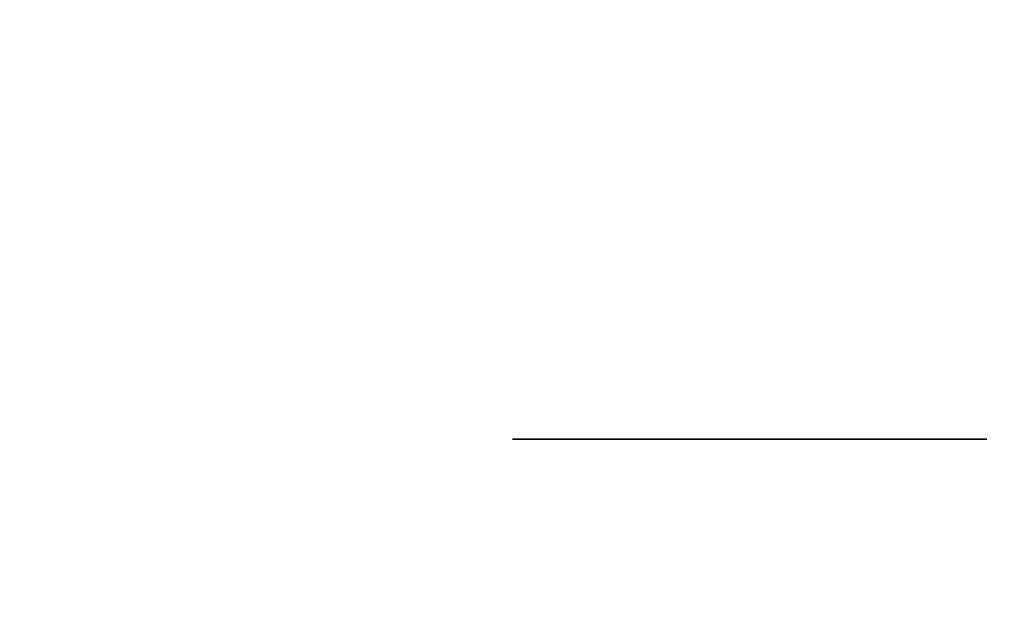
# Model space of a CAD drawing. Extents: x 413.3 to 457.5, y 5047.8 to 5050.
# Tile 55 of 256: x 415.3907 to 415.4462, y 5047.9354 to 5047.9682. Entities that reach past the tile are written whole.
import ezdxf

# ---------------------------------------------------------------- set-up
doc = ezdxf.new("R2010")
doc.units = 0
doc.header["$LTSCALE"] = 150
doc.header["$MEASUREMENT"] = 0
doc.layers.add('3DFACE_BOLT', color=7, linetype='CONTINUOUS')
doc.layers.add('3DFACE_SHAPE', color=7, linetype='CONTINUOUS')

msp = doc.modelspace()

# ---------------------------------------------------------------- linework, layer by layer
at = {"layer": '3DFACE_BOLT', "color": 1}
for points, invisible_edges in [([(415.418464, 5047.944559, -0.135), (415.425152, 5047.944559, -0.146583), (415.418464, 5047.934559, -0.135)], 14), ([(415.418464, 5047.934559, -0.135), (415.425152, 5047.944559, -0.146583), (415.425152, 5047.934559, -0.146583)], 3), ([(415.425152, 5047.944559, -0.123417), (415.418464, 5047.944559, -0.135), (415.425152, 5047.934559, -0.123417)], 14), ([(415.425152, 5047.934559, -0.123417), (415.418464, 5047.944559, -0.135), (415.418464, 5047.934559, -0.135)], 3), ([(415.418464, 5047.944559, -0.135), (415.425152, 5047.944559, -0.123417), (415.425152, 5047.944559, -0.146583)], 2), ([(415.418464, 5047.944559, -0.065), (415.425152, 5047.944559, -0.076583), (415.418464, 5047.934559, -0.065)], 14), ([(415.418464, 5047.934559, -0.065), (415.425152, 5047.944559, -0.076583), (415.425152, 5047.934559, -0.076583)], 3), ([(415.425152, 5047.944559, -0.053417), (415.418464, 5047.944559, -0.065), (415.425152, 5047.934559, -0.053417)], 14), ([(415.425152, 5047.934559, -0.053417), (415.418464, 5047.944559, -0.065), (415.418464, 5047.934559, -0.065)], 3), ([(415.418464, 5047.944559, -0.065), (415.425152, 5047.944559, -0.053417), (415.425152, 5047.944559, -0.076583)], 2), ([(415.425152, 5047.944559, -0.146583), (415.438527, 5047.944559, -0.146583), (415.425152, 5047.934559, -0.146583)], 14), ([(415.425152, 5047.934559, -0.146583), (415.438527, 5047.944559, -0.146583), (415.438527, 5047.934559, -0.146583)], 3), ([(415.438527, 5047.944559, -0.123417), (415.425152, 5047.944559, -0.123417), (415.438527, 5047.934559, -0.123417)], 14), ([(415.438527, 5047.934559, -0.123417), (415.425152, 5047.944559, -0.123417), (415.425152, 5047.934559, -0.123417)], 3), ([(415.425152, 5047.944559, -0.123417), (415.438527, 5047.944559, -0.123417), (415.425152, 5047.944559, -0.146583)], 14), ([(415.425152, 5047.944559, -0.146583), (415.438527, 5047.944559, -0.123417), (415.438527, 5047.944559, -0.146583)], 3), ([(415.425152, 5047.944559, -0.076583), (415.438527, 5047.944559, -0.076583), (415.425152, 5047.934559, -0.076583)], 14), ([(415.425152, 5047.934559, -0.076583), (415.438527, 5047.944559, -0.076583), (415.438527, 5047.934559, -0.076583)], 3), ([(415.438527, 5047.944559, -0.053417), (415.425152, 5047.944559, -0.053417), (415.438527, 5047.934559, -0.053417)], 14), ([(415.438527, 5047.934559, -0.053417), (415.425152, 5047.944559, -0.053417), (415.425152, 5047.934559, -0.053417)], 3), ([(415.425152, 5047.944559, -0.053417), (415.438527, 5047.944559, -0.053417), (415.425152, 5047.944559, -0.076583)], 14), ([(415.425152, 5047.944559, -0.076583), (415.438527, 5047.944559, -0.053417), (415.438527, 5047.944559, -0.076583)], 3), ([(415.438527, 5047.944559, -0.146583), (415.445214, 5047.944559, -0.135), (415.438527, 5047.934559, -0.146583)], 14), ([(415.438527, 5047.934559, -0.146583), (415.445214, 5047.944559, -0.135), (415.445214, 5047.934559, -0.135)], 3), ([(415.445214, 5047.944559, -0.135), (415.438527, 5047.944559, -0.123417), (415.445214, 5047.934559, -0.135)], 14), ([(415.445214, 5047.934559, -0.135), (415.438527, 5047.944559, -0.123417), (415.438527, 5047.934559, -0.123417)], 3), ([(415.438527, 5047.944559, -0.123417), (415.445214, 5047.944559, -0.135), (415.438527, 5047.944559, -0.146583)], 12), ([(415.438527, 5047.944559, -0.076583), (415.445214, 5047.944559, -0.065), (415.438527, 5047.934559, -0.076583)], 14), ([(415.438527, 5047.934559, -0.076583), (415.445214, 5047.944559, -0.065), (415.445214, 5047.934559, -0.065)], 3), ([(415.445214, 5047.944559, -0.065), (415.438527, 5047.944559, -0.053417), (415.445214, 5047.934559, -0.065)], 14), ([(415.445214, 5047.934559, -0.065), (415.438527, 5047.944559, -0.053417), (415.438527, 5047.934559, -0.053417)], 3), ([(415.438527, 5047.944559, -0.053417), (415.445214, 5047.944559, -0.065), (415.438527, 5047.944559, -0.076583)], 12)]:
    msp.add_3dface(points, dxfattribs=dict(at, invisible_edges=invisible_edges))
at = {"layer": '3DFACE_SHAPE', "color": 13}
for points, invisible_edges in [([(415.468689, 5050.024866), (415.26869, 5050.025153), (415.26554, 5047.825153)], 12), ([(415.26554, 5047.825153, -0.2), (415.26869, 5050.025153, -0.2), (415.465539, 5047.824866, -0.2)], 2), ([(415.26869, 5050.025153, -0.2), (415.468689, 5050.024866, -0.2), (415.465539, 5047.824866, -0.2)], 12), ([(415.465539, 5047.824866), (415.468689, 5050.024866), (415.26554, 5047.825153)], 2), ([(415.368689, 5047.825005, -0.0095), (415.371839, 5050.025005, -0.0095), (415.465539, 5047.824866, -0.0095)], 2), ([(415.468689, 5050.024866, -0.1905), (415.371839, 5050.025005, -0.1905), (415.368689, 5047.825005, -0.1905)], 12), ([(415.465539, 5047.824866, -0.1905), (415.468689, 5050.024866, -0.1905), (415.368689, 5047.825005, -0.1905)], 2), ([(415.371839, 5050.025005, -0.0095), (415.468689, 5050.024866, -0.0095), (415.465539, 5047.824866, -0.0095)], 12)]:
    msp.add_3dface(points, dxfattribs=dict(at, invisible_edges=invisible_edges))

doc.saveas('drawing.dxf')
